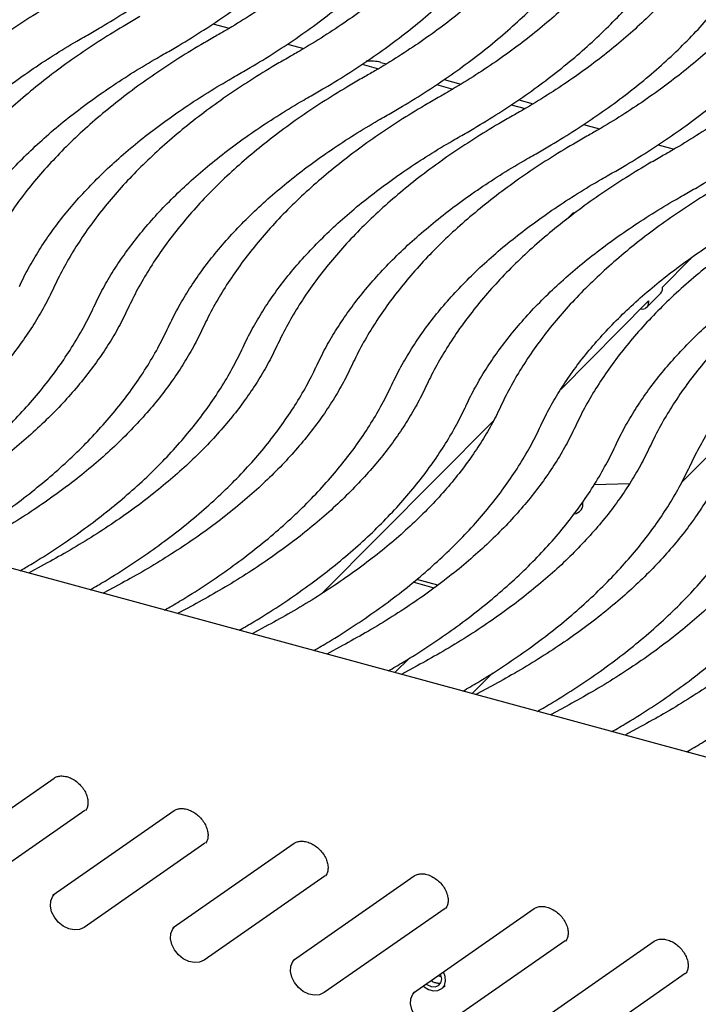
# Model space of a CAD drawing. Header units: inches. Extents: x 35 to 165, y 14 to 115.
# Tile 37 of 42: x 132.88 to 137.16, y 78.17 to 84.38. Entities that reach past the tile are written whole.
import ezdxf

# ---------------------------------------------------------------- set-up
doc = ezdxf.new("R2010")
doc.units = ezdxf.units.IN
doc.header["$LTSCALE"] = 12
doc.header["$MEASUREMENT"] = 0

msp = doc.modelspace()

# ---------------------------------------------------------------- linework, layer by layer
at = {"color": 7, "linetype": 'Continuous', "lineweight": 25}
for p, q in [((134.0999, 84.3525), (134.2029, 84.3245)), ((134.57, 84.2247), (134.673, 84.1967)), ((135.04, 84.097), (135.143, 84.069)), ((135.1595, 84.109), (135.1934, 84.0998)), ((135.5576, 84.0008), (135.6635, 83.972)), ((135.5101, 83.9692), (135.6131, 83.9412)), ((136.0276, 83.8731), (136.1186, 83.8483)), ((135.9802, 83.8415), (136.0681, 83.8176)), ((136.4365, 83.7174), (136.5381, 83.6898)), ((136.9066, 83.5897), (137.0082, 83.5621)), ((136.3703, 83.1599), (136.3266, 83.1159)), ((136.379, 83.1576), (136.3703, 83.1599)), ((136.9346, 82.6928), (137.1096, 82.8691)), ((137.1141, 82.8748), (137.1096, 82.8691)), ((136.8359, 82.5658), (136.9234, 82.654)), ((136.9347, 82.6839), (136.9346, 82.6928)), ((136.293, 82.0465), (136.8471, 82.6047)), ((136.8471, 82.6047), (136.8472, 82.5958)), ((138.4318, 79.3958), (126.9067, 82.528)), ((137.6144, 82.0233), (137.0548, 81.4597)), ((135.8673, 81.8475), (134.7892, 80.7616)), ((136.5043, 81.4471), (136.7266, 81.4535)), ((136.3775, 81.2629), (136.3796, 81.2628)), ((133.0365, 80.9429), (132.9368, 80.8892)), ((135.4943, 80.7947), (135.3619, 80.8307)), ((135.5178, 80.8127), (135.3845, 80.849)), ((133.5066, 80.8151), (133.4069, 80.7614)), ((133.9766, 80.6873), (133.8769, 80.6337)), ((134.4467, 80.5596), (134.347, 80.5059)), ((134.9168, 80.4318), (134.8171, 80.3782)), ((135.2467, 80.2614), (135.3417, 80.3542)), ((135.3868, 80.3041), (135.2871, 80.2504)), ((135.8619, 80.2581), (135.7338, 80.129)), ((135.8569, 80.1763), (135.7572, 80.1227)), ((136.327, 80.0486), (136.2273, 79.9949)), ((136.797, 79.9208), (136.6973, 79.8672)), ((132.3363, 79.0652), (133.0985, 79.5968)), ((133.2928, 79.3922), (132.5306, 78.8606)), ((133.0932, 78.8595), (133.8554, 79.3911)), ((134.0496, 79.1865), (133.2875, 78.6549)), ((133.85, 78.6538), (134.6122, 79.1854)), ((134.8065, 78.9808), (134.0443, 78.4492)), ((134.6069, 78.4481), (135.369, 78.9797)), ((133.0911, 78.8581), (133.0932, 78.8595)), ((135.5633, 78.7751), (134.8012, 78.2436)), ((135.3637, 78.2425), (136.1259, 78.774)), ((133.848, 78.6524), (133.85, 78.6538)), ((136.3202, 78.5694), (135.558, 78.0379)), ((136.1205, 78.0368), (136.8827, 78.5683)), ((134.6048, 78.4467), (134.6069, 78.4481)), ((135.5407, 78.3438), (135.5179, 78.35)), ((137.077, 78.3637), (136.3148, 77.8322)), ((135.548, 78.2732), (135.5637, 78.2886)), ((135.3616, 78.241), (135.3637, 78.2425))]:
    msp.add_line(p, q, dxfattribs=at)
at = {"color": 7, "linetype": 'Continuous', "lineweight": 25, "flags": 128}
for points in [[(136.4318, 81.3344), (136.4312, 81.3358), (136.4309, 81.3364)], [(133.2875, 78.6549), (133.2591, 78.6421), (133.226, 78.6391), (133.1907, 78.6463), (133.1561, 78.6629), (133.125, 78.6878), (133.1, 78.7189), (133.083, 78.7536), (133.0755, 78.7892), (133.078, 78.8227), (133.0904, 78.8515), (133.1033, 78.8666)], [(134.0443, 78.4492), (134.016, 78.4364), (133.9828, 78.4334), (133.9475, 78.4406), (133.9129, 78.4573), (133.8818, 78.4821), (133.8568, 78.5132), (133.8398, 78.5479), (133.8323, 78.5835), (133.8348, 78.617), (133.8472, 78.6458), (133.8601, 78.6609)], [(134.8012, 78.2436), (134.7728, 78.2307), (134.7396, 78.2277), (134.7043, 78.2349), (134.6697, 78.2516), (134.6387, 78.2764), (134.6136, 78.3075), (134.5967, 78.3422), (134.5892, 78.3778), (134.5917, 78.4113), (134.604, 78.4401), (134.6169, 78.4552)], [(135.4256, 78.2856), (135.4308, 78.2812), (135.4597, 78.2637), (135.4901, 78.2555), (135.5189, 78.2572), (135.543, 78.2688), (135.5596, 78.289), (135.5671, 78.3156), (135.5646, 78.3457), (135.5532, 78.3746)], [(135.444, 78.2985), (135.4491, 78.2948), (135.4749, 78.2828), (135.5007, 78.2808), (135.5225, 78.289), (135.5371, 78.3062), (135.5422, 78.3298), (135.5371, 78.3561), (135.5347, 78.3617)], [(135.558, 78.0379), (135.5297, 78.025), (135.4965, 78.022), (135.4612, 78.0292), (135.4266, 78.0459), (135.3955, 78.0708), (135.3705, 78.1018), (135.3535, 78.1365), (135.346, 78.1721), (135.3485, 78.2056), (135.3609, 78.2344), (135.3738, 78.2495)]]:
    msp.add_lwpolyline(points, dxfattribs=at)
at = {"color": 7, "linetype": 'Continuous', "lineweight": 25}
for centre, radius, start, end in [((135.0927, 83.8523), 0.2652, 75.40521, 95.983), ((136.894, 82.6821), 0.0407, 316.2414, 2.49768), ((136.8068, 82.5944), 0.0404, 257.13828, 1.91637), ((136.3714, 81.3236), 0.0614, 275.23812, 11.9629)]:
    msp.add_arc(centre, radius, start, end, dxfattribs=at)
for points, knots in [([(133.3084, 84.2817), (133.3371, 84.2982), (133.4205, 84.3461), (133.5533, 84.4279), (133.704, 84.5283), (133.8473, 84.6318), (133.983, 84.7384), (134.1107, 84.8478), (134.2304, 84.9599), (134.3418, 85.0746), (134.4446, 85.1916), (134.5387, 85.3108), (134.624, 85.432), (134.7001, 85.5549), (134.7591, 85.6636), (134.7907, 85.7316), (134.8027, 85.7575)], [0, 0, 0, 0, 0.0401489, 0.1164527, 0.1927795, 0.2691179, 0.3454547, 0.4217737, 0.4980558, 0.5742773, 0.6504101, 0.726422, 0.8022777, 0.8779413, 0.953379, 1, 1, 1, 1]), ([(133.7784, 84.1539), (133.8072, 84.1704), (133.8906, 84.2183), (134.0233, 84.3002), (134.1741, 84.4005), (134.3174, 84.5041), (134.453, 84.6106), (134.5808, 84.72), (134.7005, 84.8322), (134.8118, 84.9468), (134.9147, 85.0639), (135.0088, 85.1831), (135.0941, 85.3043), (135.1702, 85.4272), (135.2291, 85.5359), (135.2607, 85.6038), (135.2728, 85.6298)], [0, 0, 0, 0, 0.0401489, 0.1164527, 0.1927795, 0.2691179, 0.3454547, 0.4217737, 0.4980558, 0.5742773, 0.6504101, 0.726422, 0.8022777, 0.8779413, 0.953379, 1, 1, 1, 1]), ([(135.4871, 85.6172), (135.478, 85.5976), (135.4513, 85.54), (135.4003, 85.445), (135.3309, 85.3326), (135.2528, 85.2216), (135.1661, 85.1121), (135.071, 85.0044), (134.9676, 84.8985), (134.8561, 84.7945), (134.7365, 84.6927), (134.6089, 84.5932), (134.4738, 84.4961), (134.331, 84.4016), (134.2087, 84.3266), (134.1334, 84.2835), (134.1101, 84.2701)], [0, 0, 0, 0, 0.0401521, 0.1182441, 0.1960736, 0.273615, 0.3509175, 0.4280303, 0.5049985, 0.5818614, 0.6586522, 0.735398, 0.8121201, 0.8888351, 0.9655519, 1, 1, 1, 1]), ([(134.2485, 84.0262), (134.2773, 84.0427), (134.3606, 84.0906), (134.4934, 84.1724), (134.6442, 84.2728), (134.7875, 84.3763), (134.9231, 84.4829), (135.0509, 84.5923), (135.1705, 84.7044), (135.2819, 84.8191), (135.3847, 84.9361), (135.4789, 85.0553), (135.5641, 85.1765), (135.6402, 85.2994), (135.6992, 85.4081), (135.7308, 85.4761), (135.7428, 85.502)], [0, 0, 0, 0, 0.040149, 0.116453, 0.19278, 0.269118, 0.345455, 0.421774, 0.498056, 0.574277, 0.65041, 0.726422, 0.802278, 0.877941, 0.953379, 1, 1, 1, 1]), ([(135.9571, 85.4894), (135.9481, 85.4699), (135.9214, 85.4123), (135.8704, 85.3172), (135.801, 85.2048), (135.7229, 85.0938), (135.6362, 84.9844), (135.5411, 84.8766), (135.4377, 84.7707), (135.3261, 84.6668), (135.2065, 84.5649), (135.079, 84.4654), (134.9438, 84.3683), (134.801, 84.2739), (134.6787, 84.1989), (134.6035, 84.1558), (134.5802, 84.1424)], [0, 0, 0, 0, 0.040152, 0.118244, 0.196074, 0.273615, 0.350918, 0.42803, 0.504998, 0.581861, 0.658652, 0.735398, 0.81212, 0.888835, 0.965552, 1, 1, 1, 1]), ([(134.7186, 83.8984), (134.7473, 83.9149), (134.8307, 83.9628), (134.9634, 84.0447), (135.1142, 84.145), (135.2575, 84.2486), (135.3932, 84.3551), (135.5209, 84.4645), (135.6406, 84.5767), (135.752, 84.6913), (135.8548, 84.8084), (135.9489, 84.9276), (136.0342, 85.0488), (136.1103, 85.1717), (136.1693, 85.2803), (136.2008, 85.3483), (136.2129, 85.3743)], [0, 0, 0, 0, 0.040149, 0.116453, 0.19278, 0.269118, 0.345455, 0.421774, 0.498056, 0.574277, 0.65041, 0.726422, 0.802278, 0.877941, 0.953379, 1, 1, 1, 1]), ([(136.4272, 85.3617), (136.4181, 85.3421), (136.3915, 85.2845), (136.3404, 85.1895), (136.2711, 85.0771), (136.1929, 84.9661), (136.1063, 84.8566), (136.0112, 84.7489), (135.9078, 84.6429), (135.7962, 84.539), (135.6766, 84.4372), (135.5491, 84.3376), (135.4139, 84.2406), (135.2711, 84.1461), (135.1488, 84.0711), (135.0736, 84.028), (135.0502, 84.0146)], [0, 0, 0, 0, 0.040152, 0.118244, 0.196074, 0.273615, 0.350918, 0.42803, 0.504998, 0.581861, 0.658652, 0.735398, 0.81212, 0.888835, 0.965552, 1, 1, 1, 1]), ([(135.1886, 83.7706), (135.2174, 83.7872), (135.3008, 83.835), (135.4335, 83.9169), (135.5843, 84.0173), (135.7276, 84.1208), (135.8632, 84.2274), (135.991, 84.3368), (136.1107, 84.4489), (136.222, 84.5636), (136.3249, 84.6806), (136.419, 84.7998), (136.5043, 84.921), (136.5804, 85.0439), (136.6393, 85.1526), (136.6709, 85.2206), (136.683, 85.2465)], [0, 0, 0, 0, 0.0401489, 0.1164527, 0.1927795, 0.2691179, 0.3454547, 0.4217737, 0.4980558, 0.5742773, 0.6504101, 0.726422, 0.8022777, 0.8779413, 0.953379, 1, 1, 1, 1]), ([(136.8973, 85.2339), (136.8882, 85.2144), (136.8615, 85.1568), (136.8105, 85.0617), (136.7411, 84.9493), (136.663, 84.8383), (136.5763, 84.7289), (136.4812, 84.6211), (136.3778, 84.5152), (136.2663, 84.4112), (136.1466, 84.3094), (136.0191, 84.2099), (135.8839, 84.1128), (135.7411, 84.0183), (135.6189, 83.9434), (135.5436, 83.9003), (135.5203, 83.8869)], [0, 0, 0, 0, 0.040152, 0.118244, 0.196074, 0.273615, 0.350918, 0.42803, 0.504998, 0.581861, 0.658652, 0.735398, 0.81212, 0.888835, 0.965552, 1, 1, 1, 1]), ([(135.6587, 83.6429), (135.6875, 83.6594), (135.7708, 83.7073), (135.9036, 83.7892), (136.0544, 83.8895), (136.1976, 83.9931), (136.3333, 84.0996), (136.4611, 84.209), (136.5807, 84.3212), (136.6921, 84.4358), (136.7949, 84.5529), (136.889, 84.6721), (136.9743, 84.7932), (137.0504, 84.9162), (137.1094, 85.0248), (137.141, 85.0928), (137.153, 85.1188)], [0, 0, 0, 0, 0.0401489, 0.1164527, 0.1927795, 0.2691179, 0.3454547, 0.4217737, 0.4980558, 0.5742773, 0.6504101, 0.726422, 0.8022777, 0.8779413, 0.953379, 1, 1, 1, 1]), ([(137.3651, 85.1128), (137.356, 85.0934), (137.3294, 85.036), (137.2783, 84.9413), (137.209, 84.8293), (137.1309, 84.7188), (137.0442, 84.6098), (136.9492, 84.5025), (136.8458, 84.397), (136.7342, 84.2935), (136.6146, 84.1921), (136.4872, 84.093), (136.352, 83.9963), (136.2092, 83.9023), (136.0869, 83.8277), (136.0116, 83.7847), (135.9883, 83.7714)], [0, 0, 0, 0, 0.040152, 0.118248, 0.196078, 0.273617, 0.350916, 0.428023, 0.504985, 0.581841, 0.658625, 0.735365, 0.812081, 0.888791, 0.965502, 1, 1, 1, 1]), ([(136.1262, 83.5271), (136.1549, 83.5436), (136.2383, 83.5912), (136.3711, 83.6728), (136.5219, 83.7727), (136.6652, 83.8758), (136.8008, 83.9819), (136.9286, 84.0909), (137.0483, 84.2026), (137.1597, 84.3168), (137.2625, 84.4334), (137.3567, 84.5522), (137.442, 84.673), (137.5181, 84.7955), (137.5771, 84.9038), (137.6086, 84.9715), (137.6207, 84.9973)], [0, 0, 0, 0, 0.040148, 0.116456, 0.192787, 0.26913, 0.345472, 0.421797, 0.498085, 0.574312, 0.65045, 0.726467, 0.802326, 0.877992, 0.953429, 1, 1, 1, 1]), ([(137.8351, 84.9851), (137.8261, 84.9656), (137.7994, 84.9082), (137.7484, 84.8135), (137.6791, 84.7016), (137.6009, 84.591), (137.5143, 84.482), (137.4192, 84.3747), (137.3159, 84.2692), (137.2043, 84.1657), (137.0847, 84.0643), (136.9572, 83.9652), (136.822, 83.8686), (136.6793, 83.7746), (136.557, 83.6999), (136.4817, 83.657), (136.4583, 83.6436)], [0, 0, 0, 0, 0.040152, 0.118248, 0.196078, 0.273617, 0.350916, 0.428023, 0.504985, 0.581841, 0.658625, 0.735365, 0.812081, 0.888791, 0.965502, 1, 1, 1, 1]), ([(136.5963, 83.3994), (136.625, 83.4158), (136.7084, 83.4635), (136.8411, 83.545), (136.9919, 83.6449), (137.1352, 83.748), (137.2709, 83.8541), (137.3987, 83.9631), (137.5184, 84.0748), (137.6298, 84.1891), (137.7326, 84.3057), (137.8267, 84.4245), (137.912, 84.5452), (137.9882, 84.6677), (138.0471, 84.776), (138.0787, 84.8437), (138.0908, 84.8696)], [0, 0, 0, 0, 0.0401484, 0.116456, 0.1927869, 0.26913, 0.345472, 0.4217966, 0.4980845, 0.5743119, 0.6504503, 0.726467, 0.8023263, 0.8779918, 0.953429, 1, 1, 1, 1]), ([(138.3052, 84.8573), (138.2961, 84.8378), (138.2695, 84.7805), (138.2184, 84.6858), (138.1491, 84.5738), (138.071, 84.4633), (137.9844, 84.3543), (137.8893, 84.247), (137.7859, 84.1415), (137.6744, 84.038), (137.5548, 83.9366), (137.4273, 83.8375), (137.2921, 83.7408), (137.1493, 83.6468), (137.027, 83.5722), (136.9518, 83.5292), (136.9284, 83.5159)], [0, 0, 0, 0, 0.040152, 0.118248, 0.196078, 0.273617, 0.350916, 0.428023, 0.504985, 0.581841, 0.658625, 0.735365, 0.812081, 0.888791, 0.965502, 1, 1, 1, 1]), ([(137.0663, 83.2716), (137.0951, 83.2881), (137.1785, 83.3357), (137.3112, 83.4172), (137.462, 83.5172), (137.6053, 83.6203), (137.741, 83.7264), (137.8688, 83.8354), (137.9884, 83.9471), (138.0998, 84.0613), (138.2027, 84.1779), (138.2968, 84.2967), (138.3821, 84.4175), (138.4582, 84.54), (138.5172, 84.6483), (138.5488, 84.716), (138.5608, 84.7418)], [0, 0, 0, 0, 0.040148, 0.116456, 0.192787, 0.26913, 0.345472, 0.421797, 0.498085, 0.574312, 0.65045, 0.726467, 0.802326, 0.877992, 0.953429, 1, 1, 1, 1]), ([(133.17, 84.5257), (133.1412, 84.5091), (133.0578, 84.4612), (132.9251, 84.3794), (132.7743, 84.279), (132.631, 84.1755), (132.4954, 84.0689), (132.3676, 83.9595), (132.248, 83.8474), (132.1366, 83.7327), (132.0338, 83.6157), (131.9396, 83.4965), (131.8544, 83.3753), (131.7782, 83.2524), (131.7229, 83.1502), (131.6938, 83.0889), (131.6847, 83.0695)], [0, 0, 0, 0, 0.040628, 0.117843, 0.195081, 0.27233, 0.349578, 0.426808, 0.504001, 0.581132, 0.658173, 0.735092, 0.811854, 0.88842, 0.964758, 1, 1, 1, 1]), ([(133.64, 84.3979), (133.6113, 84.3814), (133.5279, 84.3335), (133.3952, 84.2516), (133.2444, 84.1513), (133.1011, 84.0477), (132.9655, 83.9412), (132.8377, 83.8318), (132.718, 83.7196), (132.6067, 83.605), (132.5038, 83.4879), (132.4097, 83.3687), (132.3244, 83.2475), (132.2483, 83.1246), (132.1929, 83.0224), (132.1639, 82.9611), (132.1547, 82.9418)], [0, 0, 0, 0, 0.040628, 0.117843, 0.195081, 0.27233, 0.349578, 0.426808, 0.504001, 0.581132, 0.658173, 0.735093, 0.811854, 0.88842, 0.964758, 1, 1, 1, 1]), ([(131.9392, 82.9517), (131.9485, 82.9713), (131.9759, 83.0288), (132.028, 83.1237), (132.0987, 83.2359), (132.1781, 83.3467), (132.2661, 83.4559), (132.3624, 83.5634), (132.467, 83.669), (132.5798, 83.7727), (132.7006, 83.8742), (132.8293, 83.9733), (132.9656, 84.0701), (133.1095, 84.1641), (133.2252, 84.2341), (133.2928, 84.2728), (133.3084, 84.2817)], [0, 0, 0, 0, 0.040631, 0.119597, 0.198303, 0.276725, 0.354912, 0.432915, 0.510777, 0.588539, 0.666232, 0.743883, 0.821513, 0.899138, 0.976766, 1, 1, 1, 1]), ([(134.1101, 84.2701), (134.0814, 84.2536), (133.998, 84.2057), (133.8652, 84.1239), (133.7145, 84.0235), (133.5712, 83.92), (133.4355, 83.8134), (133.3077, 83.704), (133.1881, 83.5919), (133.0767, 83.4772), (132.9739, 83.3602), (132.8798, 83.241), (132.7945, 83.1198), (132.7184, 82.9969), (132.663, 82.8947), (132.634, 82.8334), (132.6248, 82.814)], [0, 0, 0, 0, 0.040628, 0.117843, 0.195081, 0.27233, 0.349578, 0.426808, 0.504001, 0.581132, 0.658173, 0.735092, 0.811854, 0.88842, 0.964758, 1, 1, 1, 1]), ([(132.4093, 82.824), (132.4186, 82.8435), (132.4459, 82.9011), (132.4981, 82.996), (132.5688, 83.1082), (132.6482, 83.219), (132.7361, 83.3282), (132.8325, 83.4356), (132.9371, 83.5413), (133.0499, 83.6449), (133.1707, 83.7464), (133.2994, 83.8456), (133.4357, 83.9423), (133.5796, 84.0364), (133.6953, 84.1064), (133.7629, 84.145), (133.7784, 84.1539)], [0, 0, 0, 0, 0.040631, 0.119597, 0.198303, 0.276725, 0.354912, 0.432915, 0.510777, 0.588539, 0.666232, 0.743883, 0.821513, 0.899138, 0.976766, 1, 1, 1, 1]), ([(134.5802, 84.1424), (134.5514, 84.1259), (134.468, 84.078), (134.3353, 83.9961), (134.1845, 83.8958), (134.0412, 83.7922), (133.9056, 83.6857), (133.7778, 83.5763), (133.6581, 83.4641), (133.5468, 83.3495), (133.444, 83.2324), (133.3498, 83.1132), (133.2646, 82.992), (133.1884, 82.8691), (133.1331, 82.7669), (133.104, 82.7056), (133.0948, 82.6863)], [0, 0, 0, 0, 0.0406281, 0.1178427, 0.1950805, 0.2723301, 0.349578, 0.426808, 0.5040006, 0.5811319, 0.6581734, 0.7350925, 0.8118536, 0.8884204, 0.9647584, 1, 1, 1, 1]), ([(132.8794, 82.6962), (132.8887, 82.7158), (132.916, 82.7733), (132.9682, 82.8682), (133.0388, 82.9804), (133.1183, 83.0912), (133.2062, 83.2004), (133.3025, 83.3079), (133.4072, 83.4135), (133.52, 83.5172), (133.6408, 83.6187), (133.7694, 83.7178), (133.9058, 83.8145), (134.0497, 83.9086), (134.1653, 83.9786), (134.2329, 84.0173), (134.2485, 84.0262)], [0, 0, 0, 0, 0.040631, 0.119597, 0.198303, 0.276725, 0.354912, 0.432915, 0.510777, 0.588539, 0.666232, 0.743883, 0.821513, 0.899138, 0.976766, 1, 1, 1, 1]), ([(135.0502, 84.0146), (135.0215, 83.9981), (134.9381, 83.9502), (134.8054, 83.8684), (134.6546, 83.768), (134.5113, 83.6645), (134.3756, 83.5579), (134.2479, 83.4485), (134.1282, 83.3364), (134.0169, 83.2217), (133.914, 83.1047), (133.8199, 82.9854), (133.7346, 82.8643), (133.6585, 82.7413), (133.6031, 82.6392), (133.5741, 82.5779), (133.5649, 82.5585)], [0, 0, 0, 0, 0.040628, 0.117843, 0.195081, 0.27233, 0.349578, 0.426808, 0.504001, 0.581132, 0.658173, 0.735092, 0.811854, 0.88842, 0.964758, 1, 1, 1, 1]), ([(133.3494, 82.5685), (133.3587, 82.588), (133.3861, 82.6456), (133.4382, 82.7405), (133.5089, 82.8527), (133.5883, 82.9635), (133.6763, 83.0727), (133.7726, 83.1801), (133.8772, 83.2858), (133.99, 83.3894), (134.1108, 83.4909), (134.2395, 83.5901), (134.3758, 83.6868), (134.5197, 83.7809), (134.6354, 83.8509), (134.703, 83.8895), (134.7186, 83.8984)], [0, 0, 0, 0, 0.040631, 0.119597, 0.198303, 0.276725, 0.354912, 0.432915, 0.510777, 0.588539, 0.666232, 0.743883, 0.821513, 0.899138, 0.976766, 1, 1, 1, 1]), ([(135.5203, 83.8869), (135.4916, 83.8704), (135.4082, 83.8225), (135.2754, 83.7406), (135.1246, 83.6403), (134.9814, 83.5367), (134.8457, 83.4302), (134.7179, 83.3208), (134.5983, 83.2086), (134.4869, 83.0939), (134.3841, 82.9769), (134.29, 82.8577), (134.2047, 82.7365), (134.1286, 82.6136), (134.0732, 82.5114), (134.0441, 82.4501), (134.035, 82.4307)], [0, 0, 0, 0, 0.040628, 0.117843, 0.195081, 0.27233, 0.349578, 0.426808, 0.504001, 0.581132, 0.658173, 0.735092, 0.811854, 0.88842, 0.964758, 1, 1, 1, 1]), ([(133.8195, 82.4407), (133.8288, 82.4603), (133.8561, 82.5178), (133.9083, 82.6127), (133.979, 82.7249), (134.0584, 82.8357), (134.1463, 82.9449), (134.2427, 83.0524), (134.3473, 83.158), (134.4601, 83.2617), (134.5809, 83.3632), (134.7096, 83.4623), (134.8459, 83.559), (134.9898, 83.6531), (135.1055, 83.7231), (135.1731, 83.7617), (135.1886, 83.7706)], [0, 0, 0, 0, 0.0406309, 0.1195971, 0.198303, 0.2767246, 0.3549121, 0.4329148, 0.5107774, 0.5885391, 0.6662322, 0.7438834, 0.8215134, 0.899138, 0.9767658, 1, 1, 1, 1]), ([(135.9883, 83.7714), (135.9595, 83.755), (135.8761, 83.7073), (135.7434, 83.6258), (135.5926, 83.5259), (135.4493, 83.4228), (135.3136, 83.3166), (135.1858, 83.2077), (135.0662, 83.096), (134.9548, 82.9817), (134.8519, 82.8651), (134.7578, 82.7463), (134.6725, 82.6256), (134.5964, 82.503), (134.541, 82.4012), (134.5119, 82.3401), (134.5028, 82.3209)], [0, 0, 0, 0, 0.0406276, 0.1178461, 0.1950881, 0.2723424, 0.3495956, 0.4268312, 0.5040297, 0.581167, 0.6582142, 0.7351382, 0.811903, 0.8884716, 0.9648093, 1, 1, 1, 1]), ([(134.2896, 82.313), (134.2989, 82.3325), (134.3262, 82.3901), (134.3784, 82.485), (134.449, 82.5972), (134.5285, 82.7079), (134.6164, 82.8171), (134.7127, 82.9246), (134.8174, 83.0303), (134.9301, 83.1339), (135.051, 83.2354), (135.1796, 83.3346), (135.316, 83.4313), (135.4599, 83.5253), (135.5755, 83.5954), (135.6431, 83.634), (135.6587, 83.6429)], [0, 0, 0, 0, 0.0406309, 0.1195971, 0.198303, 0.2767246, 0.3549121, 0.4329148, 0.5107774, 0.5885391, 0.6662322, 0.7438834, 0.8215134, 0.899138, 0.9767658, 1, 1, 1, 1]), ([(136.4583, 83.6436), (136.4296, 83.6272), (136.3462, 83.5795), (136.2135, 83.498), (136.0627, 83.3981), (135.9194, 83.295), (135.7837, 83.1889), (135.6559, 83.0799), (135.5362, 82.9682), (135.4249, 82.854), (135.322, 82.7373), (135.2279, 82.6186), (135.1426, 82.4978), (135.0664, 82.3753), (135.011, 82.2735), (134.982, 82.2124), (134.9729, 82.1931)], [0, 0, 0, 0, 0.040628, 0.117846, 0.195088, 0.272342, 0.349596, 0.426831, 0.50403, 0.581167, 0.658214, 0.735138, 0.811903, 0.888472, 0.964809, 1, 1, 1, 1]), ([(134.7572, 82.2028), (134.7665, 82.2222), (134.7938, 82.2795), (134.846, 82.3741), (134.9166, 82.4858), (134.996, 82.5962), (135.0839, 82.7049), (135.1803, 82.812), (135.2849, 82.9172), (135.3976, 83.0204), (135.5184, 83.1214), (135.6471, 83.2201), (135.7834, 83.3164), (135.9273, 83.4101), (136.043, 83.4798), (136.1106, 83.5183), (136.1262, 83.5271)], [0, 0, 0, 0, 0.04063, 0.1196, 0.198306, 0.276725, 0.354908, 0.432905, 0.510761, 0.588516, 0.666203, 0.743848, 0.821472, 0.899091, 0.976714, 1, 1, 1, 1]), ([(136.9284, 83.5159), (136.8997, 83.4995), (136.8163, 83.4518), (136.6835, 83.3703), (136.5327, 83.2704), (136.3894, 83.1672), (136.2538, 83.0611), (136.126, 82.9522), (136.0063, 82.8405), (135.8949, 82.7262), (135.7921, 82.6096), (135.6979, 82.4908), (135.6126, 82.3701), (135.5365, 82.2475), (135.4811, 82.1457), (135.4521, 82.0846), (135.4429, 82.0654)], [0, 0, 0, 0, 0.040628, 0.117846, 0.195088, 0.272342, 0.349596, 0.426831, 0.50403, 0.581167, 0.658214, 0.735138, 0.811903, 0.888472, 0.964809, 1, 1, 1, 1]), ([(135.2273, 82.075), (135.2366, 82.0945), (135.2639, 82.1518), (135.3161, 82.2463), (135.3867, 82.3581), (135.4661, 82.4684), (135.554, 82.5772), (135.6503, 82.6842), (135.7549, 82.7894), (135.8677, 82.8926), (135.9885, 82.9937), (136.1171, 83.0924), (136.2535, 83.1887), (136.3973, 83.2823), (136.513, 83.352), (136.5807, 83.3905), (136.5963, 83.3994)], [0, 0, 0, 0, 0.04063, 0.1196, 0.198306, 0.276725, 0.354908, 0.432905, 0.510761, 0.588516, 0.666203, 0.743848, 0.821472, 0.899091, 0.976714, 1, 1, 1, 1]), ([(137.3985, 83.3881), (137.3697, 83.3717), (137.2863, 83.324), (137.1536, 83.2425), (137.0028, 83.1426), (136.8595, 83.0395), (136.7238, 82.9334), (136.596, 82.8244), (136.4764, 82.7127), (136.365, 82.5985), (136.2621, 82.4818), (136.168, 82.363), (136.0827, 82.2423), (136.0065, 82.1198), (135.9512, 82.018), (135.9221, 81.9569), (135.913, 81.9376)], [0, 0, 0, 0, 0.0406276, 0.1178461, 0.1950881, 0.2723424, 0.3495956, 0.4268312, 0.5040297, 0.581167, 0.6582142, 0.7351382, 0.811903, 0.8884716, 0.9648093, 1, 1, 1, 1]), ([(135.6974, 81.9472), (135.7066, 81.9667), (135.734, 82.024), (135.7861, 82.1186), (135.8568, 82.2303), (135.9362, 82.3406), (136.0241, 82.4494), (136.1204, 82.5564), (136.225, 82.6616), (136.3378, 82.7648), (136.4586, 82.8659), (136.5872, 82.9646), (136.7235, 83.0609), (136.8674, 83.1546), (136.9831, 83.2243), (137.0507, 83.2627), (137.0663, 83.2716)], [0, 0, 0, 0, 0.04063, 0.1196, 0.198306, 0.276725, 0.354908, 0.432905, 0.510761, 0.588516, 0.666203, 0.743848, 0.821472, 0.899091, 0.976714, 1, 1, 1, 1]), ([(137.8685, 83.2604), (137.8398, 83.2439), (137.7564, 83.1963), (137.6237, 83.1148), (137.4729, 83.0149), (137.3296, 82.9117), (137.1939, 82.8056), (137.0661, 82.6966), (136.9464, 82.5849), (136.835, 82.4707), (136.7322, 82.3541), (136.638, 82.2353), (136.5528, 82.1145), (136.4766, 81.992), (136.4212, 81.8902), (136.3922, 81.8291), (136.383, 81.8099)], [0, 0, 0, 0, 0.0406276, 0.1178461, 0.1950881, 0.2723424, 0.3495956, 0.4268312, 0.5040297, 0.581167, 0.6582142, 0.7351382, 0.811903, 0.8884716, 0.9648093, 1, 1, 1, 1]), ([(136.1674, 81.8195), (136.1767, 81.839), (136.204, 81.8963), (136.2562, 81.9908), (136.3268, 82.1026), (136.4062, 82.2129), (136.4941, 82.3217), (136.5905, 82.4287), (136.6951, 82.5339), (136.8078, 82.6371), (136.9286, 82.7381), (137.0573, 82.8369), (137.1936, 82.9332), (137.3375, 83.0268), (137.4532, 83.0965), (137.5208, 83.135), (137.5364, 83.1439)], [0, 0, 0, 0, 0.0406304, 0.1196001, 0.1983064, 0.2767255, 0.3549084, 0.4329053, 0.5107614, 0.5885163, 0.6662029, 0.7438477, 0.8214719, 0.8990909, 0.9767138, 1, 1, 1, 1]), ([(138.3386, 83.1326), (138.3099, 83.1162), (138.2265, 83.0685), (138.0937, 82.987), (137.9429, 82.8871), (137.7996, 82.784), (137.664, 82.6779), (137.5362, 82.5689), (137.4165, 82.4572), (137.3051, 82.3429), (137.2023, 82.2263), (137.1081, 82.1075), (137.0228, 81.9868), (136.9467, 81.8643), (136.8913, 81.7624), (136.8623, 81.7014), (136.8531, 81.6821)], [0, 0, 0, 0, 0.0406276, 0.1178461, 0.1950881, 0.2723424, 0.3495956, 0.4268312, 0.5040297, 0.581167, 0.6582142, 0.7351382, 0.811903, 0.8884717, 0.9648093, 1, 1, 1, 1]), ([(136.6375, 81.6917), (136.6468, 81.7112), (136.6741, 81.7685), (136.7263, 81.8631), (136.7969, 81.9748), (136.8763, 82.0851), (136.9642, 82.1939), (137.0605, 82.3009), (137.1651, 82.4061), (137.2779, 82.5093), (137.3987, 82.6104), (137.5273, 82.7091), (137.6636, 82.8054), (137.8075, 82.8991), (137.9232, 82.9688), (137.9908, 83.0072), (138.0065, 83.0161)], [0, 0, 0, 0, 0.04063, 0.1196, 0.198306, 0.276725, 0.354908, 0.432905, 0.510761, 0.588516, 0.666203, 0.743848, 0.821472, 0.899091, 0.976714, 1, 1, 1, 1]), ([(137.1075, 81.564), (137.1168, 81.5835), (137.1442, 81.6408), (137.1963, 81.7353), (137.267, 81.8471), (137.3464, 81.9574), (137.4343, 82.0661), (137.5306, 82.1732), (137.6352, 82.2784), (137.748, 82.3816), (137.8687, 82.4826), (137.9974, 82.5814), (138.1337, 82.6777), (138.2776, 82.7713), (138.3933, 82.841), (138.4609, 82.8795), (138.4765, 82.8884)], [0, 0, 0, 0, 0.04063, 0.1196, 0.198306, 0.276725, 0.354908, 0.432905, 0.510761, 0.588516, 0.666203, 0.743848, 0.821472, 0.899091, 0.976714, 1, 1, 1, 1]), ([(133.0948, 82.6863), (133.0856, 82.6667), (133.0582, 82.6092), (133.006, 82.5142), (132.9354, 82.4021), (132.856, 82.2913), (132.768, 82.1821), (132.6717, 82.0746), (132.5671, 81.969), (132.4543, 81.8653), (132.3335, 81.7638), (132.2048, 81.6647), (132.0685, 81.5679), (131.9245, 81.4739), (131.7782, 81.3851), (131.6768, 81.3292), (131.6284, 81.3025)], [0, 0, 0, 0, 0.0387866, 0.1141687, 0.189302, 0.2641642, 0.3388028, 0.4132651, 0.4875935, 0.5618255, 0.6359923, 0.7101189, 0.7842254, 0.8583264, 0.9324308, 1, 1, 1, 1]), ([(131.9435, 81.1592), (131.9665, 81.1725), (132.0438, 81.2173), (132.1681, 81.2973), (132.3163, 81.3987), (132.4565, 81.5035), (132.5892, 81.6111), (132.7138, 81.7216), (132.8303, 81.8348), (132.9384, 81.9504), (133.0379, 82.0683), (133.1286, 82.1883), (133.2103, 82.3102), (133.2816, 82.4314), (133.3259, 82.5179), (133.3469, 82.563), (133.3494, 82.5685)], [0, 0, 0, 0, 0.0339111, 0.1141828, 0.1944718, 0.274769, 0.3550575, 0.4353201, 0.5155347, 0.5956748, 0.675709, 0.7556017, 0.8353155, 0.914813, 0.9895775, 1, 1, 1, 1]), ([(133.5649, 82.5585), (133.5556, 82.539), (133.5283, 82.4814), (133.4761, 82.3865), (133.4055, 82.2743), (133.326, 82.1635), (133.2381, 82.0543), (133.1418, 81.9468), (133.0371, 81.8412), (132.9243, 81.7376), (132.8035, 81.6361), (132.6748, 81.5369), (132.5385, 81.4402), (132.3946, 81.3462), (132.2483, 81.2574), (132.1468, 81.2014), (132.0985, 81.1747)], [0, 0, 0, 0, 0.038787, 0.114169, 0.189302, 0.264164, 0.338803, 0.413265, 0.487593, 0.561826, 0.635992, 0.710119, 0.784225, 0.858326, 0.932431, 1, 1, 1, 1]), ([(132.4136, 81.0314), (132.4365, 81.0447), (132.5138, 81.0896), (132.6381, 81.1695), (132.7863, 81.271), (132.9266, 81.3757), (133.0593, 81.4834), (133.1839, 81.5939), (133.3004, 81.707), (133.4084, 81.8226), (133.5079, 81.9405), (133.5986, 82.0605), (133.6804, 82.1824), (133.7517, 82.3036), (133.7959, 82.3901), (133.8169, 82.4352), (133.8195, 82.4407)], [0, 0, 0, 0, 0.033911, 0.114183, 0.194472, 0.274769, 0.355058, 0.43532, 0.515535, 0.595675, 0.675709, 0.755602, 0.835316, 0.914813, 0.989577, 1, 1, 1, 1]), ([(134.035, 82.4307), (134.0257, 82.4112), (133.9983, 82.3537), (133.9462, 82.2587), (133.8755, 82.1466), (133.7961, 82.0358), (133.7082, 81.9266), (133.6118, 81.8191), (133.5072, 81.7135), (133.3944, 81.6098), (133.2736, 81.5083), (133.1449, 81.4092), (133.0086, 81.3124), (132.8646, 81.2184), (132.7183, 81.1296), (132.6169, 81.0737), (132.5685, 81.0469)], [0, 0, 0, 0, 0.038787, 0.114169, 0.189302, 0.264164, 0.338803, 0.413265, 0.487593, 0.561826, 0.635992, 0.710119, 0.784225, 0.858326, 0.932431, 1, 1, 1, 1]), ([(134.5028, 82.3209), (134.4935, 82.3014), (134.4662, 82.2441), (134.414, 82.1495), (134.3434, 82.0378), (134.264, 81.9275), (134.1761, 81.8187), (134.0798, 81.7117), (133.9751, 81.6065), (133.8624, 81.5033), (133.7416, 81.4022), (133.6129, 81.3035), (133.4766, 81.2072), (133.3327, 81.1136), (133.1864, 81.0252), (133.0849, 80.9695), (133.0365, 80.9429)], [0, 0, 0, 0, 0.0387862, 0.1141715, 0.1893053, 0.2641649, 0.3387992, 0.4132557, 0.4875779, 0.5618035, 0.6359639, 0.7100845, 0.7841853, 0.8582812, 0.9323807, 1, 1, 1, 1]), ([(132.8836, 80.9036), (132.9066, 80.917), (132.9839, 80.9618), (133.1082, 81.0417), (133.2564, 81.1432), (133.3967, 81.248), (133.5293, 81.3556), (133.654, 81.4661), (133.7704, 81.5793), (133.8785, 81.6949), (133.978, 81.8128), (134.0687, 81.9328), (134.1505, 82.0547), (134.2218, 82.1759), (134.266, 82.2624), (134.287, 82.3075), (134.2896, 82.313)], [0, 0, 0, 0, 0.033911, 0.114183, 0.194472, 0.274769, 0.355058, 0.43532, 0.515535, 0.595675, 0.675709, 0.755602, 0.835316, 0.914813, 0.989577, 1, 1, 1, 1]), ([(133.3251, 80.7837), (133.3568, 80.8019), (133.443, 80.8516), (133.5758, 80.9363), (133.7239, 81.0373), (133.8642, 81.1417), (133.9969, 81.2489), (134.1215, 81.359), (134.238, 81.4717), (134.3461, 81.5868), (134.4456, 81.7043), (134.5363, 81.8239), (134.6181, 81.9454), (134.6894, 82.0662), (134.7337, 82.1524), (134.7547, 82.1973), (134.7572, 82.2028)], [0, 0, 0, 0, 0.046186, 0.125442, 0.204716, 0.283998, 0.363272, 0.442521, 0.521723, 0.600852, 0.679875, 0.758757, 0.837462, 0.915951, 0.989761, 1, 1, 1, 1]), ([(134.9729, 82.1931), (134.9636, 82.1736), (134.9362, 82.1163), (134.8841, 82.0218), (134.8134, 81.91), (134.734, 81.7997), (134.6461, 81.691), (134.5498, 81.5839), (134.4452, 81.4787), (134.3324, 81.3755), (134.2117, 81.2745), (134.083, 81.1757), (133.9467, 81.0794), (133.8028, 80.9858), (133.6564, 80.8974), (133.555, 80.8417), (133.5066, 80.8151)], [0, 0, 0, 0, 0.038786, 0.114171, 0.189305, 0.264165, 0.338799, 0.413256, 0.487578, 0.561804, 0.635964, 0.710084, 0.784185, 0.858281, 0.932381, 1, 1, 1, 1]), ([(133.7952, 80.6559), (133.8269, 80.6742), (133.9131, 80.7238), (134.0458, 80.8085), (134.194, 80.9096), (134.3343, 81.0139), (134.4669, 81.1211), (134.5916, 81.2312), (134.7081, 81.3439), (134.8162, 81.4591), (134.9157, 81.5766), (135.0064, 81.6962), (135.0882, 81.8176), (135.1595, 81.9384), (135.2037, 82.0246), (135.2247, 82.0695), (135.2273, 82.075)], [0, 0, 0, 0, 0.0461858, 0.125442, 0.2047157, 0.283998, 0.3632723, 0.4425215, 0.5217234, 0.6008516, 0.6798747, 0.7587573, 0.8374617, 0.9159505, 0.9897608, 1, 1, 1, 1]), ([(135.4429, 82.0654), (135.4336, 82.0459), (135.4063, 81.9886), (135.3541, 81.894), (135.2835, 81.7823), (135.2041, 81.672), (135.1162, 81.5632), (135.0199, 81.4562), (134.9153, 81.351), (134.8025, 81.2478), (134.6817, 81.1467), (134.5531, 81.048), (134.4168, 80.9517), (134.2728, 80.8581), (134.1265, 80.7697), (134.0251, 80.7139), (133.9766, 80.6873)], [0, 0, 0, 0, 0.0387862, 0.1141715, 0.1893053, 0.2641649, 0.3387992, 0.4132557, 0.4875779, 0.5618035, 0.6359639, 0.7100845, 0.7841853, 0.8582812, 0.9323807, 1, 1, 1, 1]), ([(134.2653, 80.5281), (134.297, 80.5464), (134.3831, 80.596), (134.5159, 80.6808), (134.664, 80.7818), (134.8043, 80.8862), (134.937, 80.9934), (135.0617, 81.1034), (135.1782, 81.2162), (135.2863, 81.3313), (135.3858, 81.4488), (135.4765, 81.5684), (135.5583, 81.6899), (135.6296, 81.8107), (135.6738, 81.8969), (135.6948, 81.9418), (135.6974, 81.9472)], [0, 0, 0, 0, 0.0461858, 0.125442, 0.2047157, 0.283998, 0.3632723, 0.4425215, 0.5217234, 0.6008516, 0.6798747, 0.7587573, 0.8374617, 0.9159505, 0.9897608, 1, 1, 1, 1]), ([(135.913, 81.9376), (135.9037, 81.9181), (135.8764, 81.8608), (135.8242, 81.7663), (135.7536, 81.6545), (135.6742, 81.5442), (135.5863, 81.4354), (135.4899, 81.3284), (135.3853, 81.2232), (135.2726, 81.12), (135.1518, 81.019), (135.0231, 80.9202), (134.8868, 80.8239), (134.7429, 80.7303), (134.5966, 80.6419), (134.4951, 80.5862), (134.4467, 80.5596)], [0, 0, 0, 0, 0.038786, 0.114171, 0.189305, 0.264165, 0.338799, 0.413256, 0.487578, 0.561804, 0.635964, 0.710084, 0.784185, 0.858281, 0.932381, 1, 1, 1, 1]), ([(134.7353, 80.4004), (134.767, 80.4187), (134.8532, 80.4683), (134.986, 80.553), (135.1341, 80.6541), (135.2744, 80.7584), (135.4071, 80.8656), (135.5317, 80.9757), (135.6482, 81.0884), (135.7563, 81.2036), (135.8558, 81.3211), (135.9465, 81.4406), (136.0283, 81.5621), (136.0996, 81.6829), (136.1439, 81.7691), (136.1649, 81.814), (136.1674, 81.8195)], [0, 0, 0, 0, 0.046186, 0.125442, 0.204716, 0.283998, 0.363272, 0.442521, 0.521723, 0.600852, 0.679875, 0.758757, 0.837462, 0.915951, 0.989761, 1, 1, 1, 1]), ([(136.383, 81.8099), (136.3738, 81.7904), (136.3464, 81.7331), (136.2943, 81.6385), (136.2236, 81.5268), (136.1442, 81.4164), (136.0563, 81.3077), (135.96, 81.2006), (135.8554, 81.0955), (135.7426, 80.9923), (135.6219, 80.8912), (135.4932, 80.7925), (135.3569, 80.6962), (135.213, 80.6026), (135.0666, 80.5142), (134.9652, 80.4584), (134.9168, 80.4318)], [0, 0, 0, 0, 0.038786, 0.114171, 0.189305, 0.264165, 0.338799, 0.413256, 0.487578, 0.561804, 0.635964, 0.710084, 0.784185, 0.858281, 0.932381, 1, 1, 1, 1]), ([(135.2054, 80.2726), (135.2371, 80.2909), (135.3233, 80.3405), (135.456, 80.4253), (135.6042, 80.5263), (135.7445, 80.6306), (135.8771, 80.7379), (136.0018, 80.8479), (136.1183, 80.9606), (136.2264, 81.0758), (136.3259, 81.1933), (136.4166, 81.3129), (136.4984, 81.4343), (136.5697, 81.5552), (136.6139, 81.6414), (136.6349, 81.6863), (136.6375, 81.6917)], [0, 0, 0, 0, 0.046186, 0.125442, 0.204716, 0.283998, 0.363272, 0.442521, 0.521723, 0.600852, 0.679875, 0.758757, 0.837462, 0.915951, 0.989761, 1, 1, 1, 1]), ([(136.8531, 81.6821), (136.8438, 81.6626), (136.8165, 81.6053), (136.7643, 81.5108), (136.6937, 81.399), (136.6143, 81.2887), (136.5264, 81.1799), (136.4301, 81.0729), (136.3255, 80.9677), (136.2127, 80.8645), (136.0919, 80.7634), (135.9633, 80.6647), (135.827, 80.5684), (135.683, 80.4748), (135.5367, 80.3864), (135.4352, 80.3307), (135.3868, 80.3041)], [0, 0, 0, 0, 0.038786, 0.114171, 0.189305, 0.264165, 0.338799, 0.413256, 0.487578, 0.561804, 0.635964, 0.710084, 0.784185, 0.858281, 0.932381, 1, 1, 1, 1]), ([(135.6754, 80.1449), (135.7072, 80.1632), (135.7933, 80.2128), (135.9261, 80.2975), (136.0742, 80.3986), (136.2145, 80.5029), (136.3472, 80.6101), (136.4719, 80.7202), (136.5884, 80.8329), (136.6964, 80.9481), (136.7959, 81.0656), (136.8867, 81.1851), (136.9685, 81.3066), (137.0398, 81.4274), (137.084, 81.5136), (137.105, 81.5585), (137.1075, 81.564)], [0, 0, 0, 0, 0.046186, 0.125442, 0.204716, 0.283998, 0.363272, 0.442521, 0.521723, 0.600852, 0.679875, 0.758757, 0.837462, 0.915951, 0.989761, 1, 1, 1, 1]), ([(137.3232, 81.5543), (137.3139, 81.5349), (137.2866, 81.4776), (137.2344, 81.383), (137.1638, 81.2713), (137.0844, 81.1609), (136.9965, 81.0522), (136.9001, 80.9451), (136.7955, 80.8399), (136.6828, 80.7367), (136.562, 80.6357), (136.4333, 80.5369), (136.297, 80.4407), (136.1531, 80.347), (136.0068, 80.2587), (135.9053, 80.2029), (135.8569, 80.1763)], [0, 0, 0, 0, 0.038786, 0.114171, 0.189305, 0.264165, 0.338799, 0.413256, 0.487578, 0.561804, 0.635964, 0.710084, 0.784185, 0.858281, 0.932381, 1, 1, 1, 1]), ([(136.1455, 80.0171), (136.1772, 80.0354), (136.2634, 80.085), (136.3962, 80.1698), (136.5443, 80.2708), (136.6846, 80.3751), (136.8173, 80.4824), (136.9419, 80.5924), (137.0584, 80.7051), (137.1665, 80.8203), (137.266, 80.9378), (137.3567, 81.0574), (137.4385, 81.1788), (137.5098, 81.2996), (137.5541, 81.3859), (137.5751, 81.4308), (137.5776, 81.4362)], [0, 0, 0, 0, 0.046186, 0.125442, 0.204716, 0.283998, 0.363272, 0.442521, 0.521723, 0.600852, 0.679875, 0.758757, 0.837462, 0.915951, 0.989761, 1, 1, 1, 1]), ([(137.7932, 81.4266), (137.784, 81.4071), (137.7566, 81.3498), (137.7045, 81.2553), (137.6338, 81.1435), (137.5544, 81.0332), (137.4665, 80.9244), (137.3702, 80.8174), (137.2656, 80.7122), (137.1528, 80.609), (137.032, 80.5079), (136.9034, 80.4092), (136.7671, 80.3129), (136.6232, 80.2193), (136.4768, 80.1309), (136.3754, 80.0752), (136.327, 80.0486)], [0, 0, 0, 0, 0.038786, 0.114171, 0.189305, 0.264165, 0.338799, 0.413256, 0.487578, 0.561804, 0.635964, 0.710084, 0.784185, 0.858281, 0.932381, 1, 1, 1, 1]), ([(136.6156, 79.8894), (136.6473, 79.9077), (136.7334, 79.9573), (136.8662, 80.042), (137.0144, 80.1431), (137.1547, 80.2474), (137.2873, 80.3546), (137.412, 80.4647), (137.5285, 80.5774), (137.6366, 80.6926), (137.7361, 80.8101), (137.8268, 80.9296), (137.9086, 81.0511), (137.9799, 81.1719), (138.0241, 81.2581), (138.0451, 81.303), (138.0477, 81.3085)], [0, 0, 0, 0, 0.046186, 0.125442, 0.204716, 0.283998, 0.363272, 0.442521, 0.521723, 0.600852, 0.679875, 0.758757, 0.837462, 0.915951, 0.989761, 1, 1, 1, 1]), ([(138.2633, 81.2988), (138.254, 81.2794), (138.2267, 81.2221), (138.1745, 81.1275), (138.1039, 81.0158), (138.0245, 80.9054), (137.9366, 80.7967), (137.8403, 80.6896), (137.7357, 80.5844), (137.6229, 80.4812), (137.5021, 80.3802), (137.3735, 80.2814), (137.2372, 80.1851), (137.0932, 80.0915), (136.9469, 80.0032), (136.8454, 79.9474), (136.797, 79.9208)], [0, 0, 0, 0, 0.038786, 0.114171, 0.189305, 0.264165, 0.338799, 0.413256, 0.487578, 0.561804, 0.635964, 0.710084, 0.784185, 0.858281, 0.932381, 1, 1, 1, 1]), ([(137.0856, 79.7616), (137.1174, 79.7799), (137.2035, 79.8295), (137.3363, 79.9142), (137.4844, 80.0153), (137.6247, 80.1196), (137.7574, 80.2269), (137.8821, 80.3369), (137.9985, 80.4496), (138.1066, 80.5648), (138.2061, 80.6823), (138.2969, 80.8019), (138.3787, 80.9233), (138.45, 81.0441), (138.4942, 81.1303), (138.5152, 81.1753), (138.5177, 81.1807)], [0, 0, 0, 0, 0.046186, 0.125442, 0.204716, 0.283998, 0.363272, 0.442521, 0.521723, 0.600852, 0.679875, 0.758757, 0.837462, 0.915951, 0.989761, 1, 1, 1, 1]), ([(133.0981, 79.5965), (133.1009, 79.5983), (133.1098, 79.6038), (133.1281, 79.6096), (133.155, 79.6107), (133.1853, 79.6046), (133.2168, 79.5908), (133.2464, 79.5702), (133.2722, 79.5443), (133.2926, 79.5147), (133.3063, 79.4835), (133.3127, 79.453), (133.3118, 79.4256), (133.3061, 79.4048), (133.299, 79.3956), (133.2961, 79.392)], [0, 0, 0, 0, 0.0394956, 0.122318, 0.2015632, 0.2861121, 0.3692607, 0.4520071, 0.5345906, 0.6169818, 0.6989562, 0.7805362, 0.8621234, 0.944956, 1, 1, 1, 1]), ([(133.8549, 79.3908), (133.8578, 79.3926), (133.8666, 79.3981), (133.8849, 79.4039), (133.9119, 79.405), (133.9422, 79.3989), (133.9736, 79.3851), (134.0032, 79.3645), (134.0291, 79.3386), (134.0494, 79.309), (134.0631, 79.2778), (134.0696, 79.2473), (134.0687, 79.2199), (134.063, 79.1991), (134.0558, 79.19), (134.0529, 79.1863)], [0, 0, 0, 0, 0.039496, 0.122318, 0.201563, 0.286112, 0.369261, 0.452007, 0.534591, 0.616982, 0.698956, 0.780536, 0.862123, 0.944956, 1, 1, 1, 1]), ([(134.6118, 79.1851), (134.6146, 79.1869), (134.6234, 79.1925), (134.6418, 79.1982), (134.6687, 79.1994), (134.699, 79.1932), (134.7305, 79.1794), (134.7601, 79.1588), (134.7859, 79.1329), (134.8063, 79.1033), (134.82, 79.0721), (134.8264, 79.0416), (134.8255, 79.0142), (134.8198, 78.9934), (134.8126, 78.9843), (134.8098, 78.9806)], [0, 0, 0, 0, 0.039496, 0.122318, 0.201563, 0.286112, 0.369261, 0.452007, 0.53459, 0.616982, 0.698956, 0.780536, 0.862124, 0.944956, 1, 1, 1, 1]), ([(135.3686, 78.9794), (135.3714, 78.9812), (135.3803, 78.9868), (135.3986, 78.9925), (135.4256, 78.9937), (135.4558, 78.9875), (135.4873, 78.9737), (135.5169, 78.9531), (135.5427, 78.9272), (135.5631, 78.8976), (135.5768, 78.8664), (135.5833, 78.836), (135.5824, 78.8085), (135.5766, 78.7877), (135.5695, 78.7786), (135.5666, 78.7749)], [0, 0, 0, 0, 0.039496, 0.122318, 0.201564, 0.286112, 0.36926, 0.452008, 0.534591, 0.616982, 0.698956, 0.780536, 0.862124, 0.944956, 1, 1, 1, 1]), ([(136.1254, 78.7737), (136.1283, 78.7755), (136.1371, 78.7811), (136.1554, 78.7868), (136.1824, 78.788), (136.2127, 78.7818), (136.2441, 78.768), (136.2737, 78.7475), (136.2996, 78.7215), (136.32, 78.6919), (136.3336, 78.6607), (136.3401, 78.6303), (136.3392, 78.6029), (136.3335, 78.582), (136.3263, 78.5729), (136.3235, 78.5692)], [0, 0, 0, 0, 0.039495, 0.122318, 0.201563, 0.286112, 0.369261, 0.452007, 0.53459, 0.616982, 0.698956, 0.780536, 0.862123, 0.944956, 1, 1, 1, 1]), ([(136.8823, 78.568), (136.8851, 78.5698), (136.894, 78.5754), (136.9123, 78.5811), (136.9393, 78.5823), (136.9695, 78.5762), (137.001, 78.5623), (137.0306, 78.5418), (137.0564, 78.5158), (137.0768, 78.4862), (137.0905, 78.455), (137.0969, 78.4246), (137.096, 78.3972), (137.0903, 78.3763), (137.0832, 78.3672), (137.0803, 78.3635)], [0, 0, 0, 0, 0.039495, 0.122318, 0.201563, 0.286112, 0.369261, 0.452007, 0.53459, 0.616982, 0.698956, 0.780536, 0.862123, 0.944956, 1, 1, 1, 1]), ([(135.5341, 78.3036), (135.5339, 78.3035), (135.5313, 78.302), (135.5198, 78.301), (135.5004, 78.305), (135.4835, 78.3121), (135.4757, 78.3188), (135.4746, 78.3198)], [0, 0, 0, 0, 0.027029, 0.325001, 0.642587, 0.947681, 1, 1, 1, 1])]:
    msp.add_open_spline(points, degree=3, knots=knots, dxfattribs=at)

doc.saveas('drawing.dxf')
